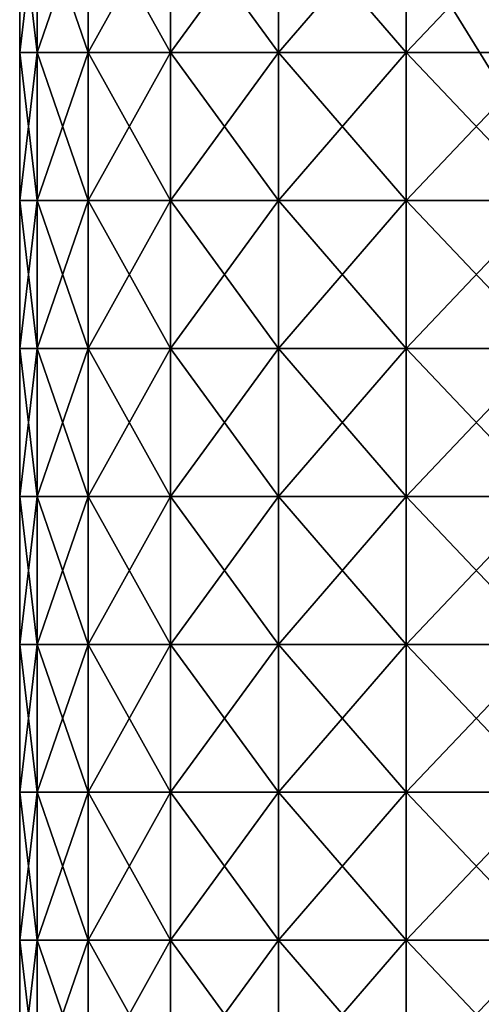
# Model space of a CAD drawing. Header units: millimetres. Extents: x -350 to 350, y 0 to 877.
# Tile 5 of 63: x -291 to -278, y 44 to 73. Entities that reach past the tile are written whole.
import ezdxf

# ---------------------------------------------------------------- set-up
doc = ezdxf.new("R2010")
doc.units = ezdxf.units.MM
doc.header["$LTSCALE"] = 41.718519
for name, color, linetype in [('39', 7, 'CONTINUOUS'), ('45', 7, 'CONTINUOUS'), ('71', 7, 'CONTINUOUS'), ('72', 7, 'CONTINUOUS')]:
    doc.layers.add(name, color=color, linetype=linetype)

msp = doc.modelspace()

# ---------------------------------------------------------------- linework, layer by layer
at = {"layer": '39', "linetype": 'Continuous'}
for points in [[(-277.477, 71.524, -290.451), (-279.889, 75.444, -250.472), (-278.9, 101.941, -285.792), (-277.477, 71.524, -290.451)], [(-276.176, 98.273, -325.072), (-277.477, 71.524, -290.451), (-278.9, 101.941, -285.792), (-276.176, 98.273, -325.072)]]:
    msp.add_3dface(points, dxfattribs=at)
at = {"layer": '45', "linetype": 'Continuous'}
msp.add_3dface([(-279.889, 75.444, -250.472), (-277.477, 71.524, -290.451), (-241.853, 74.396, -261.156), (-279.889, 75.444, -250.472)], dxfattribs=at)
at = {"layer": '71', "linetype": 'Continuous'}
for points in [[(-290.836, 72.228, -27.474), (-291.344, 72.228, -23.286), (-290.836, 76.554, -27.474), (-290.836, 72.228, -27.474)], [(-290.836, 76.554, -27.474), (-291.344, 72.228, -23.286), (-291.344, 76.554, -23.286), (-290.836, 76.554, -27.474)], [(-289.34, 72.228, -31.419), (-290.836, 72.228, -27.474), (-289.34, 76.554, -31.419), (-289.34, 72.228, -31.419)], [(-289.34, 76.554, -31.419), (-290.836, 72.228, -27.474), (-290.836, 76.554, -27.474), (-289.34, 76.554, -31.419)], [(-286.943, 72.228, -34.891), (-289.34, 72.228, -31.419), (-286.943, 76.554, -34.891), (-286.943, 72.228, -34.891)], [(-286.943, 76.554, -34.891), (-289.34, 72.228, -31.419), (-289.34, 76.554, -31.419), (-286.943, 76.554, -34.891)], [(-283.785, 72.228, -37.689), (-286.943, 72.228, -34.891), (-283.785, 76.554, -37.689), (-283.785, 72.228, -37.689)], [(-283.785, 76.554, -37.689), (-286.943, 72.228, -34.891), (-286.943, 76.554, -34.891), (-283.785, 76.554, -37.689)], [(-280.05, 72.228, -39.649), (-283.785, 72.228, -37.689), (-280.05, 76.554, -39.649), (-280.05, 72.228, -39.649)], [(-280.05, 76.554, -39.649), (-283.785, 72.228, -37.689), (-283.785, 76.554, -37.689), (-280.05, 76.554, -39.649)], [(-275.954, 72.228, -40.659), (-280.05, 72.228, -39.649), (-275.954, 76.554, -40.659), (-275.954, 72.228, -40.659)], [(-275.954, 76.554, -40.659), (-280.05, 72.228, -39.649), (-280.05, 76.554, -39.649), (-275.954, 76.554, -40.659)], [(-290.836, 67.903, -27.474), (-291.344, 67.903, -23.286), (-290.836, 72.228, -27.474), (-290.836, 67.903, -27.474)], [(-290.836, 72.228, -27.474), (-291.344, 67.903, -23.286), (-291.344, 72.228, -23.286), (-290.836, 72.228, -27.474)], [(-289.34, 67.903, -31.419), (-290.836, 67.903, -27.474), (-289.34, 72.228, -31.419), (-289.34, 67.903, -31.419)], [(-289.34, 72.228, -31.419), (-290.836, 67.903, -27.474), (-290.836, 72.228, -27.474), (-289.34, 72.228, -31.419)], [(-286.943, 67.903, -34.891), (-289.34, 67.903, -31.419), (-286.943, 72.228, -34.891), (-286.943, 67.903, -34.891)], [(-286.943, 72.228, -34.891), (-289.34, 67.903, -31.419), (-289.34, 72.228, -31.419), (-286.943, 72.228, -34.891)], [(-283.785, 67.903, -37.689), (-286.943, 67.903, -34.891), (-283.785, 72.228, -37.689), (-283.785, 67.903, -37.689)], [(-283.785, 72.228, -37.689), (-286.943, 67.903, -34.891), (-286.943, 72.228, -34.891), (-283.785, 72.228, -37.689)], [(-280.05, 67.903, -39.649), (-283.785, 67.903, -37.689), (-280.05, 72.228, -39.649), (-280.05, 67.903, -39.649)], [(-280.05, 72.228, -39.649), (-283.785, 67.903, -37.689), (-283.785, 72.228, -37.689), (-280.05, 72.228, -39.649)], [(-275.954, 67.903, -40.659), (-280.05, 67.903, -39.649), (-275.954, 72.228, -40.659), (-275.954, 67.903, -40.659)], [(-275.954, 72.228, -40.659), (-280.05, 67.903, -39.649), (-280.05, 72.228, -39.649), (-275.954, 72.228, -40.659)], [(-290.836, 63.578, -27.474), (-291.344, 63.578, -23.286), (-290.836, 67.903, -27.474), (-290.836, 63.578, -27.474)], [(-290.836, 67.903, -27.474), (-291.344, 63.578, -23.286), (-291.344, 67.903, -23.286), (-290.836, 67.903, -27.474)], [(-289.34, 63.578, -31.419), (-290.836, 63.578, -27.474), (-289.34, 67.903, -31.419), (-289.34, 63.578, -31.419)], [(-289.34, 67.903, -31.419), (-290.836, 63.578, -27.474), (-290.836, 67.903, -27.474), (-289.34, 67.903, -31.419)], [(-286.943, 63.578, -34.891), (-289.34, 63.578, -31.419), (-286.943, 67.903, -34.891), (-286.943, 63.578, -34.891)], [(-286.943, 67.903, -34.891), (-289.34, 63.578, -31.419), (-289.34, 67.903, -31.419), (-286.943, 67.903, -34.891)], [(-283.785, 63.578, -37.689), (-286.943, 63.578, -34.891), (-283.785, 67.903, -37.689), (-283.785, 63.578, -37.689)], [(-283.785, 67.903, -37.689), (-286.943, 63.578, -34.891), (-286.943, 67.903, -34.891), (-283.785, 67.903, -37.689)], [(-280.05, 63.578, -39.649), (-283.785, 63.578, -37.689), (-280.05, 67.903, -39.649), (-280.05, 63.578, -39.649)], [(-280.05, 67.903, -39.649), (-283.785, 63.578, -37.689), (-283.785, 67.903, -37.689), (-280.05, 67.903, -39.649)], [(-275.954, 63.578, -40.659), (-280.05, 63.578, -39.649), (-275.954, 67.903, -40.659), (-275.954, 63.578, -40.659)], [(-275.954, 67.903, -40.659), (-280.05, 63.578, -39.649), (-280.05, 67.903, -39.649), (-275.954, 67.903, -40.659)], [(-290.836, 59.253, -27.474), (-291.344, 59.253, -23.286), (-290.836, 63.578, -27.474), (-290.836, 59.253, -27.474)], [(-290.836, 63.578, -27.474), (-291.344, 59.253, -23.286), (-291.344, 63.578, -23.286), (-290.836, 63.578, -27.474)], [(-289.34, 59.253, -31.419), (-290.836, 59.253, -27.474), (-289.34, 63.578, -31.419), (-289.34, 59.253, -31.419)], [(-289.34, 63.578, -31.419), (-290.836, 59.253, -27.474), (-290.836, 63.578, -27.474), (-289.34, 63.578, -31.419)], [(-286.943, 59.253, -34.891), (-289.34, 59.253, -31.419), (-286.943, 63.578, -34.891), (-286.943, 59.253, -34.891)], [(-286.943, 63.578, -34.891), (-289.34, 59.253, -31.419), (-289.34, 63.578, -31.419), (-286.943, 63.578, -34.891)], [(-283.785, 59.253, -37.689), (-286.943, 59.253, -34.891), (-283.785, 63.578, -37.689), (-283.785, 59.253, -37.689)], [(-283.785, 63.578, -37.689), (-286.943, 59.253, -34.891), (-286.943, 63.578, -34.891), (-283.785, 63.578, -37.689)], [(-280.05, 59.253, -39.649), (-283.785, 59.253, -37.689), (-280.05, 63.578, -39.649), (-280.05, 59.253, -39.649)], [(-280.05, 63.578, -39.649), (-283.785, 59.253, -37.689), (-283.785, 63.578, -37.689), (-280.05, 63.578, -39.649)], [(-275.954, 59.253, -40.659), (-280.05, 59.253, -39.649), (-275.954, 63.578, -40.659), (-275.954, 59.253, -40.659)], [(-275.954, 63.578, -40.659), (-280.05, 59.253, -39.649), (-280.05, 63.578, -39.649), (-275.954, 63.578, -40.659)], [(-290.836, 54.928, -27.474), (-291.344, 54.928, -23.286), (-290.836, 59.253, -27.474), (-290.836, 54.928, -27.474)], [(-290.836, 59.253, -27.474), (-291.344, 54.928, -23.286), (-291.344, 59.253, -23.286), (-290.836, 59.253, -27.474)], [(-289.34, 54.928, -31.419), (-290.836, 54.928, -27.474), (-289.34, 59.253, -31.419), (-289.34, 54.928, -31.419)], [(-289.34, 59.253, -31.419), (-290.836, 54.928, -27.474), (-290.836, 59.253, -27.474), (-289.34, 59.253, -31.419)], [(-286.943, 54.928, -34.891), (-289.34, 54.928, -31.419), (-286.943, 59.253, -34.891), (-286.943, 54.928, -34.891)], [(-286.943, 59.253, -34.891), (-289.34, 54.928, -31.419), (-289.34, 59.253, -31.419), (-286.943, 59.253, -34.891)], [(-283.785, 54.928, -37.689), (-286.943, 54.928, -34.891), (-283.785, 59.253, -37.689), (-283.785, 54.928, -37.689)], [(-283.785, 59.253, -37.689), (-286.943, 54.928, -34.891), (-286.943, 59.253, -34.891), (-283.785, 59.253, -37.689)], [(-280.05, 54.928, -39.649), (-283.785, 54.928, -37.689), (-280.05, 59.253, -39.649), (-280.05, 54.928, -39.649)], [(-280.05, 59.253, -39.649), (-283.785, 54.928, -37.689), (-283.785, 59.253, -37.689), (-280.05, 59.253, -39.649)], [(-275.954, 54.928, -40.659), (-280.05, 54.928, -39.649), (-275.954, 59.253, -40.659), (-275.954, 54.928, -40.659)], [(-275.954, 59.253, -40.659), (-280.05, 54.928, -39.649), (-280.05, 59.253, -39.649), (-275.954, 59.253, -40.659)], [(-290.836, 50.603, -27.474), (-291.344, 50.603, -23.286), (-290.836, 54.928, -27.474), (-290.836, 50.603, -27.474)], [(-290.836, 54.928, -27.474), (-291.344, 50.603, -23.286), (-291.344, 54.928, -23.286), (-290.836, 54.928, -27.474)], [(-289.34, 50.603, -31.419), (-290.836, 50.603, -27.474), (-289.34, 54.928, -31.419), (-289.34, 50.603, -31.419)], [(-289.34, 54.928, -31.419), (-290.836, 50.603, -27.474), (-290.836, 54.928, -27.474), (-289.34, 54.928, -31.419)], [(-286.943, 50.603, -34.891), (-289.34, 50.603, -31.419), (-286.943, 54.928, -34.891), (-286.943, 50.603, -34.891)], [(-286.943, 54.928, -34.891), (-289.34, 50.603, -31.419), (-289.34, 54.928, -31.419), (-286.943, 54.928, -34.891)], [(-283.785, 50.603, -37.689), (-286.943, 50.603, -34.891), (-283.785, 54.928, -37.689), (-283.785, 50.603, -37.689)], [(-283.785, 54.928, -37.689), (-286.943, 50.603, -34.891), (-286.943, 54.928, -34.891), (-283.785, 54.928, -37.689)], [(-280.05, 50.603, -39.649), (-283.785, 50.603, -37.689), (-280.05, 54.928, -39.649), (-280.05, 50.603, -39.649)], [(-280.05, 54.928, -39.649), (-283.785, 50.603, -37.689), (-283.785, 54.928, -37.689), (-280.05, 54.928, -39.649)], [(-275.954, 50.603, -40.659), (-280.05, 50.603, -39.649), (-275.954, 54.928, -40.659), (-275.954, 50.603, -40.659)], [(-275.954, 54.928, -40.659), (-280.05, 50.603, -39.649), (-280.05, 54.928, -39.649), (-275.954, 54.928, -40.659)], [(-290.836, 46.278, -27.474), (-291.344, 46.278, -23.286), (-290.836, 50.603, -27.474), (-290.836, 46.278, -27.474)], [(-290.836, 50.603, -27.474), (-291.344, 46.278, -23.286), (-291.344, 50.603, -23.286), (-290.836, 50.603, -27.474)], [(-289.34, 46.278, -31.419), (-290.836, 46.278, -27.474), (-289.34, 50.603, -31.419), (-289.34, 46.278, -31.419)], [(-289.34, 50.603, -31.419), (-290.836, 46.278, -27.474), (-290.836, 50.603, -27.474), (-289.34, 50.603, -31.419)], [(-286.943, 46.278, -34.891), (-289.34, 46.278, -31.419), (-286.943, 50.603, -34.891), (-286.943, 46.278, -34.891)], [(-286.943, 50.603, -34.891), (-289.34, 46.278, -31.419), (-289.34, 50.603, -31.419), (-286.943, 50.603, -34.891)], [(-283.785, 46.278, -37.689), (-286.943, 46.278, -34.891), (-283.785, 50.603, -37.689), (-283.785, 46.278, -37.689)], [(-283.785, 50.603, -37.689), (-286.943, 46.278, -34.891), (-286.943, 50.603, -34.891), (-283.785, 50.603, -37.689)], [(-280.05, 46.278, -39.649), (-283.785, 46.278, -37.689), (-280.05, 50.603, -39.649), (-280.05, 46.278, -39.649)], [(-280.05, 50.603, -39.649), (-283.785, 46.278, -37.689), (-283.785, 50.603, -37.689), (-280.05, 50.603, -39.649)], [(-275.954, 46.278, -40.659), (-280.05, 46.278, -39.649), (-275.954, 50.603, -40.659), (-275.954, 46.278, -40.659)], [(-275.954, 50.603, -40.659), (-280.05, 46.278, -39.649), (-280.05, 50.603, -39.649), (-275.954, 50.603, -40.659)], [(-290.836, 41.953, -27.474), (-291.344, 41.953, -23.286), (-290.836, 46.278, -27.474), (-290.836, 41.953, -27.474)], [(-290.836, 46.278, -27.474), (-291.344, 41.953, -23.286), (-291.344, 46.278, -23.286), (-290.836, 46.278, -27.474)], [(-289.34, 41.953, -31.419), (-290.836, 41.953, -27.474), (-289.34, 46.278, -31.419), (-289.34, 41.953, -31.419)], [(-289.34, 46.278, -31.419), (-290.836, 41.953, -27.474), (-290.836, 46.278, -27.474), (-289.34, 46.278, -31.419)], [(-286.943, 41.953, -34.891), (-289.34, 41.953, -31.419), (-286.943, 46.278, -34.891), (-286.943, 41.953, -34.891)], [(-286.943, 46.278, -34.891), (-289.34, 41.953, -31.419), (-289.34, 46.278, -31.419), (-286.943, 46.278, -34.891)], [(-283.785, 41.953, -37.689), (-286.943, 41.953, -34.891), (-283.785, 46.278, -37.689), (-283.785, 41.953, -37.689)], [(-283.785, 46.278, -37.689), (-286.943, 41.953, -34.891), (-286.943, 46.278, -34.891), (-283.785, 46.278, -37.689)], [(-280.05, 41.953, -39.649), (-283.785, 41.953, -37.689), (-280.05, 46.278, -39.649), (-280.05, 41.953, -39.649)], [(-280.05, 46.278, -39.649), (-283.785, 41.953, -37.689), (-283.785, 46.278, -37.689), (-280.05, 46.278, -39.649)], [(-275.954, 41.953, -40.659), (-280.05, 41.953, -39.649), (-275.954, 46.278, -40.659), (-275.954, 41.953, -40.659)], [(-275.954, 46.278, -40.659), (-280.05, 41.953, -39.649), (-280.05, 46.278, -39.649), (-275.954, 46.278, -40.659)]]:
    msp.add_3dface(points, dxfattribs=at)
at = {"layer": '72', "linetype": 'Continuous'}
for points in [[(-291.344, 76.554, -23.286), (-291.344, 72.228, -23.286), (-290.836, 72.228, -19.098), (-291.344, 76.554, -23.286)], [(-291.344, 76.554, -23.286), (-290.836, 72.228, -19.098), (-290.836, 76.554, -19.098), (-291.344, 76.554, -23.286)], [(-290.836, 72.228, -19.098), (-289.34, 72.228, -15.154), (-290.836, 76.554, -19.098), (-290.836, 72.228, -19.098)], [(-290.836, 76.554, -19.098), (-289.34, 72.228, -15.154), (-289.34, 76.554, -15.154), (-290.836, 76.554, -19.098)], [(-289.34, 72.228, -15.154), (-286.943, 72.228, -11.682), (-289.34, 76.554, -15.154), (-289.34, 72.228, -15.154)], [(-289.34, 76.554, -15.154), (-286.943, 72.228, -11.682), (-286.943, 76.554, -11.682), (-289.34, 76.554, -15.154)], [(-286.943, 72.228, -11.682), (-283.785, 72.228, -8.884), (-286.943, 76.554, -11.682), (-286.943, 72.228, -11.682)], [(-286.943, 76.554, -11.682), (-283.785, 72.228, -8.884), (-283.785, 76.554, -8.884), (-286.943, 76.554, -11.682)], [(-283.785, 72.228, -8.884), (-280.05, 72.228, -6.924), (-283.785, 76.554, -8.884), (-283.785, 72.228, -8.884)], [(-283.785, 76.554, -8.884), (-280.05, 72.228, -6.924), (-280.05, 76.554, -6.924), (-283.785, 76.554, -8.884)], [(-280.05, 72.228, -6.924), (-275.954, 72.228, -5.914), (-280.05, 76.554, -6.924), (-280.05, 72.228, -6.924)], [(-280.05, 76.554, -6.924), (-275.954, 72.228, -5.914), (-275.954, 76.554, -5.914), (-280.05, 76.554, -6.924)], [(-291.344, 72.228, -23.286), (-291.344, 67.903, -23.286), (-290.836, 67.903, -19.098), (-291.344, 72.228, -23.286)], [(-291.344, 72.228, -23.286), (-290.836, 67.903, -19.098), (-290.836, 72.228, -19.098), (-291.344, 72.228, -23.286)], [(-290.836, 67.903, -19.098), (-289.34, 67.903, -15.154), (-290.836, 72.228, -19.098), (-290.836, 67.903, -19.098)], [(-290.836, 72.228, -19.098), (-289.34, 67.903, -15.154), (-289.34, 72.228, -15.154), (-290.836, 72.228, -19.098)], [(-289.34, 67.903, -15.154), (-286.943, 67.903, -11.682), (-289.34, 72.228, -15.154), (-289.34, 67.903, -15.154)], [(-289.34, 72.228, -15.154), (-286.943, 67.903, -11.682), (-286.943, 72.228, -11.682), (-289.34, 72.228, -15.154)], [(-286.943, 67.903, -11.682), (-283.785, 67.903, -8.884), (-286.943, 72.228, -11.682), (-286.943, 67.903, -11.682)], [(-286.943, 72.228, -11.682), (-283.785, 67.903, -8.884), (-283.785, 72.228, -8.884), (-286.943, 72.228, -11.682)], [(-283.785, 67.903, -8.884), (-280.05, 67.903, -6.924), (-283.785, 72.228, -8.884), (-283.785, 67.903, -8.884)], [(-283.785, 72.228, -8.884), (-280.05, 67.903, -6.924), (-280.05, 72.228, -6.924), (-283.785, 72.228, -8.884)], [(-280.05, 67.903, -6.924), (-275.954, 67.903, -5.914), (-280.05, 72.228, -6.924), (-280.05, 67.903, -6.924)], [(-280.05, 72.228, -6.924), (-275.954, 67.903, -5.914), (-275.954, 72.228, -5.914), (-280.05, 72.228, -6.924)], [(-291.344, 67.903, -23.286), (-291.344, 63.578, -23.286), (-290.836, 63.578, -19.098), (-291.344, 67.903, -23.286)], [(-291.344, 67.903, -23.286), (-290.836, 63.578, -19.098), (-290.836, 67.903, -19.098), (-291.344, 67.903, -23.286)], [(-290.836, 63.578, -19.098), (-289.34, 63.578, -15.154), (-290.836, 67.903, -19.098), (-290.836, 63.578, -19.098)], [(-290.836, 67.903, -19.098), (-289.34, 63.578, -15.154), (-289.34, 67.903, -15.154), (-290.836, 67.903, -19.098)], [(-289.34, 63.578, -15.154), (-286.943, 63.578, -11.682), (-289.34, 67.903, -15.154), (-289.34, 63.578, -15.154)], [(-289.34, 67.903, -15.154), (-286.943, 63.578, -11.682), (-286.943, 67.903, -11.682), (-289.34, 67.903, -15.154)], [(-286.943, 63.578, -11.682), (-283.785, 63.578, -8.884), (-286.943, 67.903, -11.682), (-286.943, 63.578, -11.682)], [(-286.943, 67.903, -11.682), (-283.785, 63.578, -8.884), (-283.785, 67.903, -8.884), (-286.943, 67.903, -11.682)], [(-283.785, 63.578, -8.884), (-280.05, 63.578, -6.924), (-283.785, 67.903, -8.884), (-283.785, 63.578, -8.884)], [(-283.785, 67.903, -8.884), (-280.05, 63.578, -6.924), (-280.05, 67.903, -6.924), (-283.785, 67.903, -8.884)], [(-280.05, 63.578, -6.924), (-275.954, 63.578, -5.914), (-280.05, 67.903, -6.924), (-280.05, 63.578, -6.924)], [(-280.05, 67.903, -6.924), (-275.954, 63.578, -5.914), (-275.954, 67.903, -5.914), (-280.05, 67.903, -6.924)], [(-291.344, 63.578, -23.286), (-291.344, 59.253, -23.286), (-290.836, 59.253, -19.098), (-291.344, 63.578, -23.286)], [(-291.344, 63.578, -23.286), (-290.836, 59.253, -19.098), (-290.836, 63.578, -19.098), (-291.344, 63.578, -23.286)], [(-290.836, 59.253, -19.098), (-289.34, 59.253, -15.154), (-290.836, 63.578, -19.098), (-290.836, 59.253, -19.098)], [(-290.836, 63.578, -19.098), (-289.34, 59.253, -15.154), (-289.34, 63.578, -15.154), (-290.836, 63.578, -19.098)], [(-289.34, 59.253, -15.154), (-286.943, 59.253, -11.682), (-289.34, 63.578, -15.154), (-289.34, 59.253, -15.154)], [(-289.34, 63.578, -15.154), (-286.943, 59.253, -11.682), (-286.943, 63.578, -11.682), (-289.34, 63.578, -15.154)], [(-286.943, 59.253, -11.682), (-283.785, 59.253, -8.884), (-286.943, 63.578, -11.682), (-286.943, 59.253, -11.682)], [(-286.943, 63.578, -11.682), (-283.785, 59.253, -8.884), (-283.785, 63.578, -8.884), (-286.943, 63.578, -11.682)], [(-283.785, 59.253, -8.884), (-280.05, 59.253, -6.924), (-283.785, 63.578, -8.884), (-283.785, 59.253, -8.884)], [(-283.785, 63.578, -8.884), (-280.05, 59.253, -6.924), (-280.05, 63.578, -6.924), (-283.785, 63.578, -8.884)], [(-280.05, 59.253, -6.924), (-275.954, 59.253, -5.914), (-280.05, 63.578, -6.924), (-280.05, 59.253, -6.924)], [(-280.05, 63.578, -6.924), (-275.954, 59.253, -5.914), (-275.954, 63.578, -5.914), (-280.05, 63.578, -6.924)], [(-291.344, 59.253, -23.286), (-291.344, 54.928, -23.286), (-290.836, 54.928, -19.098), (-291.344, 59.253, -23.286)], [(-291.344, 59.253, -23.286), (-290.836, 54.928, -19.098), (-290.836, 59.253, -19.098), (-291.344, 59.253, -23.286)], [(-290.836, 54.928, -19.098), (-289.34, 54.928, -15.154), (-290.836, 59.253, -19.098), (-290.836, 54.928, -19.098)], [(-290.836, 59.253, -19.098), (-289.34, 54.928, -15.154), (-289.34, 59.253, -15.154), (-290.836, 59.253, -19.098)], [(-289.34, 54.928, -15.154), (-286.943, 54.928, -11.682), (-289.34, 59.253, -15.154), (-289.34, 54.928, -15.154)], [(-289.34, 59.253, -15.154), (-286.943, 54.928, -11.682), (-286.943, 59.253, -11.682), (-289.34, 59.253, -15.154)], [(-286.943, 54.928, -11.682), (-283.785, 54.928, -8.884), (-286.943, 59.253, -11.682), (-286.943, 54.928, -11.682)], [(-286.943, 59.253, -11.682), (-283.785, 54.928, -8.884), (-283.785, 59.253, -8.884), (-286.943, 59.253, -11.682)], [(-283.785, 54.928, -8.884), (-280.05, 54.928, -6.924), (-283.785, 59.253, -8.884), (-283.785, 54.928, -8.884)], [(-283.785, 59.253, -8.884), (-280.05, 54.928, -6.924), (-280.05, 59.253, -6.924), (-283.785, 59.253, -8.884)], [(-280.05, 54.928, -6.924), (-275.954, 54.928, -5.914), (-280.05, 59.253, -6.924), (-280.05, 54.928, -6.924)], [(-280.05, 59.253, -6.924), (-275.954, 54.928, -5.914), (-275.954, 59.253, -5.914), (-280.05, 59.253, -6.924)], [(-291.344, 54.928, -23.286), (-291.344, 50.603, -23.286), (-290.836, 50.603, -19.098), (-291.344, 54.928, -23.286)], [(-291.344, 54.928, -23.286), (-290.836, 50.603, -19.098), (-290.836, 54.928, -19.098), (-291.344, 54.928, -23.286)], [(-290.836, 50.603, -19.098), (-289.34, 50.603, -15.154), (-290.836, 54.928, -19.098), (-290.836, 50.603, -19.098)], [(-290.836, 54.928, -19.098), (-289.34, 50.603, -15.154), (-289.34, 54.928, -15.154), (-290.836, 54.928, -19.098)], [(-289.34, 50.603, -15.154), (-286.943, 50.603, -11.682), (-289.34, 54.928, -15.154), (-289.34, 50.603, -15.154)], [(-289.34, 54.928, -15.154), (-286.943, 50.603, -11.682), (-286.943, 54.928, -11.682), (-289.34, 54.928, -15.154)], [(-286.943, 50.603, -11.682), (-283.785, 50.603, -8.884), (-286.943, 54.928, -11.682), (-286.943, 50.603, -11.682)], [(-286.943, 54.928, -11.682), (-283.785, 50.603, -8.884), (-283.785, 54.928, -8.884), (-286.943, 54.928, -11.682)], [(-283.785, 50.603, -8.884), (-280.05, 50.603, -6.924), (-283.785, 54.928, -8.884), (-283.785, 50.603, -8.884)], [(-283.785, 54.928, -8.884), (-280.05, 50.603, -6.924), (-280.05, 54.928, -6.924), (-283.785, 54.928, -8.884)], [(-280.05, 50.603, -6.924), (-275.954, 50.603, -5.914), (-280.05, 54.928, -6.924), (-280.05, 50.603, -6.924)], [(-280.05, 54.928, -6.924), (-275.954, 50.603, -5.914), (-275.954, 54.928, -5.914), (-280.05, 54.928, -6.924)], [(-291.344, 50.603, -23.286), (-291.344, 46.278, -23.286), (-290.836, 46.278, -19.098), (-291.344, 50.603, -23.286)], [(-291.344, 50.603, -23.286), (-290.836, 46.278, -19.098), (-290.836, 50.603, -19.098), (-291.344, 50.603, -23.286)], [(-290.836, 46.278, -19.098), (-289.34, 46.278, -15.154), (-290.836, 50.603, -19.098), (-290.836, 46.278, -19.098)], [(-290.836, 50.603, -19.098), (-289.34, 46.278, -15.154), (-289.34, 50.603, -15.154), (-290.836, 50.603, -19.098)], [(-289.34, 46.278, -15.154), (-286.943, 46.278, -11.682), (-289.34, 50.603, -15.154), (-289.34, 46.278, -15.154)], [(-289.34, 50.603, -15.154), (-286.943, 46.278, -11.682), (-286.943, 50.603, -11.682), (-289.34, 50.603, -15.154)], [(-286.943, 46.278, -11.682), (-283.785, 46.278, -8.884), (-286.943, 50.603, -11.682), (-286.943, 46.278, -11.682)], [(-286.943, 50.603, -11.682), (-283.785, 46.278, -8.884), (-283.785, 50.603, -8.884), (-286.943, 50.603, -11.682)], [(-283.785, 46.278, -8.884), (-280.05, 46.278, -6.924), (-283.785, 50.603, -8.884), (-283.785, 46.278, -8.884)], [(-283.785, 50.603, -8.884), (-280.05, 46.278, -6.924), (-280.05, 50.603, -6.924), (-283.785, 50.603, -8.884)], [(-280.05, 46.278, -6.924), (-275.954, 46.278, -5.914), (-280.05, 50.603, -6.924), (-280.05, 46.278, -6.924)], [(-280.05, 50.603, -6.924), (-275.954, 46.278, -5.914), (-275.954, 50.603, -5.914), (-280.05, 50.603, -6.924)], [(-291.344, 46.278, -23.286), (-291.344, 41.953, -23.286), (-290.836, 41.953, -19.098), (-291.344, 46.278, -23.286)], [(-291.344, 46.278, -23.286), (-290.836, 41.953, -19.098), (-290.836, 46.278, -19.098), (-291.344, 46.278, -23.286)], [(-290.836, 41.953, -19.098), (-289.34, 41.953, -15.154), (-290.836, 46.278, -19.098), (-290.836, 41.953, -19.098)], [(-290.836, 46.278, -19.098), (-289.34, 41.953, -15.154), (-289.34, 46.278, -15.154), (-290.836, 46.278, -19.098)], [(-289.34, 41.953, -15.154), (-286.943, 41.953, -11.682), (-289.34, 46.278, -15.154), (-289.34, 41.953, -15.154)], [(-289.34, 46.278, -15.154), (-286.943, 41.953, -11.682), (-286.943, 46.278, -11.682), (-289.34, 46.278, -15.154)], [(-286.943, 41.953, -11.682), (-283.785, 41.953, -8.884), (-286.943, 46.278, -11.682), (-286.943, 41.953, -11.682)], [(-286.943, 46.278, -11.682), (-283.785, 41.953, -8.884), (-283.785, 46.278, -8.884), (-286.943, 46.278, -11.682)], [(-283.785, 41.953, -8.884), (-280.05, 41.953, -6.924), (-283.785, 46.278, -8.884), (-283.785, 41.953, -8.884)], [(-283.785, 46.278, -8.884), (-280.05, 41.953, -6.924), (-280.05, 46.278, -6.924), (-283.785, 46.278, -8.884)], [(-280.05, 41.953, -6.924), (-275.954, 41.953, -5.914), (-280.05, 46.278, -6.924), (-280.05, 41.953, -6.924)], [(-280.05, 46.278, -6.924), (-275.954, 41.953, -5.914), (-275.954, 46.278, -5.914), (-280.05, 46.278, -6.924)]]:
    msp.add_3dface(points, dxfattribs=at)

doc.saveas('drawing.dxf')
